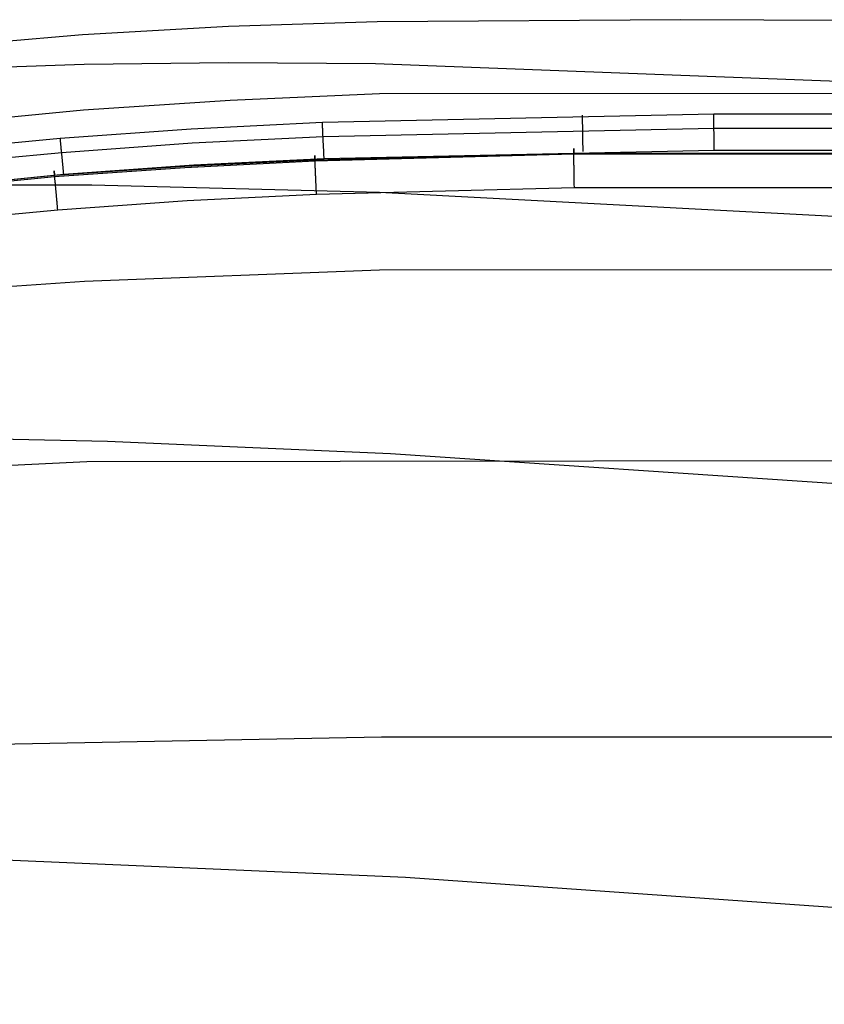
# Model space of a CAD drawing. Extents: x -353 to 1161, y -766 to 145.
# Tile 38 of 74: x -157 to -63, y 30 to 145. Entities that reach past the tile are written whole.
import ezdxf

# ---------------------------------------------------------------- set-up
doc = ezdxf.new("R2010")
doc.units = 0
doc.layers.add('DEFAULT', color=7, linetype='CONTINUOUS')

msp = doc.modelspace()

# ---------------------------------------------------------------- linework, layer by layer
at = {"layer": 'DEFAULT'}
for p, q in [((-132.72, 144.48, 189.63), (-115.35, 145.04, 189.43)), ((-115.35, 145.04, 189.43), (-79.88, 145.26, 189.05)), ((-79.88, 145.26, 189.05), (535.4, 142.96, 186.3)), ((-149.78, 143.53, 189.83), (-132.72, 144.48, 189.63)), ((-166.43, 142.09, 190.03), (-149.78, 143.53, 189.83)), ((-166.01, 139.49, 240.87), (-149.59, 140.06, 240.37)), ((-149.59, 140.06, 240.37), (-132.75, 140.26, 239.86)), ((-132.75, 140.26, 239.86), (-115.55, 140.14, 239.34)), ((-115.55, 140.14, 239.34), (167.75, 129.2, 234.33)), ((-115.09, 136.63, 91.41), (826.65, 137.44, 91.41)), ((-149.67, 134.71, 91.41), (-132.55, 135.86, 91.41)), ((-132.55, 135.86, 91.41), (-115.09, 136.63, 91.41)), ((-166.4, 133.1, 91.41), (-149.67, 134.71, 91.41)), ((-121.76, 133.28, 79.86), (-76.01, 134.25, 79.84)), ((-91.36, 134.03, 79.66), (-91.36, 134.09, 79.84)), ((-91.36, 133.96, 79.47), (-91.36, 134.03, 79.66)), ((-91.36, 133.89, 79.28), (-91.36, 133.96, 79.47)), ((-91.36, 133.81, 79.09), (-91.36, 133.89, 79.28)), ((-91.36, 133.73, 78.91), (-91.36, 133.81, 79.09)), ((-91.36, 133.63, 78.73), (-91.36, 133.73, 78.91)), ((-91.35, 133.54, 78.55), (-91.36, 133.63, 78.73)), ((-91.35, 133.43, 78.38), (-91.35, 133.54, 78.55)), ((-76.01, 134.25, 79.84), (874.84, 134.09, 79.84)), ((-76.01, 134.19, 79.65), (-76.01, 134.25, 79.84)), ((-76.01, 134.12, 79.46), (-76.01, 134.19, 79.65)), ((-76.01, 134.05, 79.28), (-76.01, 134.12, 79.46)), ((-76.01, 133.97, 79.09), (-76.01, 134.05, 79.28)), ((-76.01, 133.89, 78.91), (-76.01, 133.97, 79.09)), ((-76.01, 133.8, 78.73), (-76.01, 133.89, 78.91)), ((-76.01, 133.7, 78.55), (-76.01, 133.8, 78.73)), ((-76.01, 133.59, 78.38), (-76.01, 133.7, 78.55)), ((-76.01, 133.54, 78.29), (-76.01, 133.59, 78.38)), ((-76, 133.49, 78.21), (-76.01, 133.54, 78.29)), ((-152.39, 131.42, 79.88), (-137.08, 132.51, 79.87)), ((-137.08, 132.51, 79.87), (-121.76, 133.28, 79.86)), ((-121.76, 133.22, 79.67), (-121.76, 133.28, 79.86)), ((-121.75, 133.15, 79.48), (-121.76, 133.22, 79.67)), ((-121.75, 133.08, 79.29), (-121.75, 133.15, 79.48)), ((-121.75, 133, 79.1), (-121.75, 133.08, 79.29)), ((-121.74, 132.92, 78.92), (-121.75, 133, 79.1)), ((-121.74, 132.82, 78.74), (-121.74, 132.92, 78.92)), ((-121.73, 132.73, 78.56), (-121.74, 132.82, 78.74)), ((-121.73, 132.62, 78.39), (-121.73, 132.73, 78.56)), ((-121.73, 132.57, 78.3), (-121.73, 132.62, 78.39)), ((-121.72, 132.52, 78.22), (-121.73, 132.57, 78.3)), ((-121.72, 132.46, 78.13), (-121.72, 132.52, 78.22)), ((-121.72, 132.4, 78.05), (-121.72, 132.46, 78.13)), ((-121.72, 132.34, 77.97), (-121.72, 132.4, 78.05)), ((-121.71, 132.28, 77.89), (-121.72, 132.34, 77.97)), ((-121.68, 131.61, 77.18), (-76, 132.58, 77.17)), ((-91.35, 133.38, 78.29), (-91.35, 133.43, 78.38)), ((-91.35, 133.32, 78.21), (-91.35, 133.38, 78.29)), ((-91.35, 133.27, 78.13), (-91.35, 133.32, 78.21)), ((-91.35, 133.21, 78.05), (-91.35, 133.27, 78.13)), ((-91.35, 133.15, 77.96), (-91.35, 133.21, 78.05)), ((-91.35, 133.09, 77.89), (-91.35, 133.15, 77.96)), ((-91.35, 133.03, 77.81), (-91.35, 133.09, 77.89)), ((-91.34, 132.97, 77.73), (-91.35, 133.03, 77.81)), ((-91.34, 132.9, 77.66), (-91.34, 132.97, 77.73)), ((-91.34, 132.84, 77.58), (-91.34, 132.9, 77.66)), ((-91.34, 132.77, 77.51), (-91.34, 132.84, 77.58)), ((-91.34, 132.7, 77.44), (-91.34, 132.77, 77.51)), ((-91.34, 132.63, 77.37), (-91.34, 132.7, 77.44)), ((-91.34, 132.56, 77.3), (-91.34, 132.63, 77.37)), ((-91.34, 132.49, 77.24), (-91.34, 132.56, 77.3)), ((-91.34, 132.42, 77.17), (-91.34, 132.49, 77.24)), ((-91.33, 132.35, 77.11), (-91.34, 132.42, 77.17)), ((-91.33, 132.27, 77.05), (-91.33, 132.35, 77.11)), ((-76, 133.43, 78.13), (-76, 133.49, 78.21)), ((-76, 133.37, 78.04), (-76, 133.43, 78.13)), ((-76, 133.31, 77.96), (-76, 133.37, 78.04)), ((-76, 133.25, 77.88), (-76, 133.31, 77.96)), ((-76, 133.19, 77.81), (-76, 133.25, 77.88)), ((-76, 133.13, 77.73), (-76, 133.19, 77.81)), ((-76, 133.06, 77.65), (-76, 133.13, 77.73)), ((-76, 133, 77.58), (-76, 133.06, 77.65)), ((-76, 132.93, 77.51), (-76, 133, 77.58)), ((-76, 132.86, 77.44), (-76, 132.93, 77.51)), ((-76, 132.79, 77.37), (-76, 132.86, 77.44)), ((-76, 132.72, 77.3), (-76, 132.79, 77.37)), ((-76, 132.65, 77.24), (-76, 132.72, 77.3)), ((-76, 132.58, 77.17), (-76, 132.65, 77.24)), ((-76, 132.58, 77.17), (874.81, 132.42, 77.17)), ((-76, 132.51, 77.11), (-76, 132.58, 77.17)), ((-76, 132.43, 77.05), (-76, 132.51, 77.11)), ((-76, 132.36, 76.99), (-76, 132.43, 77.05)), ((-76, 132.28, 76.94), (-76, 132.36, 76.99)), ((-167.53, 129.93, 79.9), (-152.39, 131.42, 79.88)), ((-152.39, 131.36, 79.69), (-152.39, 131.42, 79.88)), ((-152.38, 131.29, 79.5), (-152.39, 131.36, 79.69)), ((-152.37, 131.22, 79.31), (-152.38, 131.29, 79.5)), ((-152.36, 131.14, 79.12), (-152.37, 131.22, 79.31)), ((-136.96, 130.85, 77.18), (-121.68, 131.61, 77.18)), ((-121.71, 132.22, 77.81), (-121.71, 132.28, 77.89)), ((-121.71, 132.16, 77.74), (-121.71, 132.22, 77.81)), ((-121.71, 132.09, 77.66), (-121.71, 132.16, 77.74)), ((-121.7, 132.03, 77.59), (-121.71, 132.09, 77.66)), ((-121.7, 131.96, 77.51), (-121.7, 132.03, 77.59)), ((-121.7, 131.89, 77.44), (-121.7, 131.96, 77.51)), ((-121.69, 131.82, 77.37), (-121.7, 131.89, 77.44)), ((-121.69, 131.75, 77.31), (-121.69, 131.82, 77.37)), ((-121.69, 131.68, 77.24), (-121.69, 131.75, 77.31)), ((-121.68, 131.61, 77.18), (-121.69, 131.68, 77.24)), ((-121.68, 131.54, 77.11), (-121.68, 131.61, 77.18)), ((-121.68, 131.46, 77.05), (-121.68, 131.54, 77.11)), ((-121.67, 131.39, 77), (-121.68, 131.46, 77.05)), ((-121.67, 131.31, 76.94), (-121.67, 131.39, 77)), ((-121.67, 131.24, 76.88), (-121.67, 131.31, 76.94)), ((-121.66, 131.16, 76.83), (-121.67, 131.24, 76.88)), ((-91.33, 132.2, 76.99), (-91.33, 132.27, 77.05)), ((-91.33, 132.12, 76.94), (-91.33, 132.2, 76.99)), ((-91.33, 132.05, 76.88), (-91.33, 132.12, 76.94)), ((-91.33, 131.97, 76.83), (-91.33, 132.05, 76.88)), ((-91.33, 131.89, 76.78), (-91.33, 131.97, 76.83)), ((-91.33, 131.81, 76.73), (-91.33, 131.89, 76.78)), ((-91.32, 131.73, 76.68), (-91.33, 131.81, 76.73)), ((-91.32, 131.65, 76.64), (-91.32, 131.73, 76.68)), ((-91.32, 131.57, 76.59), (-91.32, 131.65, 76.64)), ((-91.32, 131.49, 76.55), (-91.32, 131.57, 76.59)), ((-91.32, 131.41, 76.52), (-91.32, 131.49, 76.55)), ((-91.32, 131.33, 76.48), (-91.32, 131.41, 76.52)), ((-91.32, 131.25, 76.44), (-91.32, 131.33, 76.48)), ((-91.31, 131.17, 76.41), (-91.32, 131.25, 76.44)), ((-76, 132.21, 76.88), (-76, 132.28, 76.94)), ((-75.99, 132.13, 76.83), (-76, 132.21, 76.88)), ((-75.99, 132.05, 76.78), (-75.99, 132.13, 76.83)), ((-75.99, 131.97, 76.73), (-75.99, 132.05, 76.78)), ((-75.99, 131.9, 76.68), (-75.99, 131.97, 76.73)), ((-75.99, 131.82, 76.64), (-75.99, 131.9, 76.68)), ((-75.99, 131.74, 76.59), (-75.99, 131.82, 76.64)), ((-75.99, 131.65, 76.55), (-75.99, 131.74, 76.59)), ((-75.99, 131.57, 76.52), (-75.99, 131.65, 76.55)), ((-75.99, 131.49, 76.48), (-75.99, 131.57, 76.52)), ((-75.99, 131.41, 76.44), (-75.99, 131.49, 76.48)), ((-75.99, 131.33, 76.41), (-75.99, 131.41, 76.44)), ((-75.99, 131.25, 76.38), (-75.99, 131.33, 76.41)), ((-75.99, 131.16, 76.35), (-75.99, 131.25, 76.38)), ((-152.36, 131.06, 78.94), (-152.36, 131.14, 79.12)), ((-152.35, 130.96, 78.76), (-152.36, 131.06, 78.94)), ((-152.34, 130.87, 78.58), (-152.35, 130.96, 78.76)), ((-152.33, 130.77, 78.4), (-152.34, 130.87, 78.58)), ((-152.32, 130.71, 78.32), (-152.33, 130.77, 78.4)), ((-152.32, 130.66, 78.23), (-152.32, 130.71, 78.32)), ((-152.31, 130.6, 78.15), (-152.32, 130.66, 78.23)), ((-152.31, 130.54, 78.07), (-152.31, 130.6, 78.15)), ((-152.3, 130.48, 77.98), (-152.31, 130.54, 78.07)), ((-152.3, 130.42, 77.9), (-152.3, 130.48, 77.98)), ((-152.29, 130.36, 77.83), (-152.3, 130.42, 77.9)), ((-152.28, 130.3, 77.75), (-152.29, 130.36, 77.83)), ((-152.28, 130.24, 77.67), (-152.28, 130.3, 77.75)), ((-152.27, 130.17, 77.6), (-152.28, 130.24, 77.67)), ((-152.27, 130.1, 77.52), (-152.27, 130.17, 77.6)), ((-152.26, 130.04, 77.45), (-152.27, 130.1, 77.52)), ((-152.25, 129.97, 77.38), (-152.26, 130.04, 77.45)), ((-152.23, 129.75, 77.18), (-136.96, 130.85, 77.18)), ((-121.66, 131.08, 76.78), (-121.66, 131.16, 76.83)), ((-121.65, 131, 76.73), (-121.66, 131.08, 76.78)), ((-121.65, 130.93, 76.68), (-121.65, 131, 76.73)), ((-121.65, 130.85, 76.64), (-121.65, 130.93, 76.68)), ((-121.64, 130.77, 76.6), (-121.65, 130.85, 76.64)), ((-121.64, 130.68, 76.56), (-121.64, 130.77, 76.6)), ((-121.64, 130.6, 76.52), (-121.64, 130.68, 76.56)), ((-121.63, 130.52, 76.48), (-121.64, 130.6, 76.52)), ((-121.63, 130.44, 76.45), (-121.63, 130.52, 76.48)), ((-121.62, 130.36, 76.41), (-121.63, 130.44, 76.45)), ((-121.62, 130.28, 76.38), (-121.62, 130.36, 76.41)), ((-121.62, 130.19, 76.35), (-121.62, 130.28, 76.38)), ((-121.61, 130.11, 76.33), (-121.62, 130.19, 76.35)), ((-121.61, 130.03, 76.3), (-121.61, 130.11, 76.33)), ((-92.39, 130.18, 70.87), (-92.39, 130.2, 70.67)), ((-92.39, 130.2, 70.67), (-92.39, 130.2, 70.48)), ((-92.39, 130.2, 70.48), (-92.39, 130.2, 70.29)), ((-92.39, 130.2, 70.29), (-92.39, 130.2, 70.1)), ((-92.39, 130.2, 70.1), (-92.39, 130.19, 69.91)), ((-92.39, 130.19, 69.91), (-92.39, 130.17, 69.73)), ((-92.39, 130.17, 71.06), (-92.39, 130.18, 70.87)), ((-92.39, 130.15, 71.26), (-92.39, 130.17, 71.06)), ((-92.39, 130.17, 69.73), (-92.39, 130.15, 69.55)), ((-92.39, 130.12, 71.45), (-92.39, 130.15, 71.26)), ((-92.39, 130.15, 69.55), (-92.39, 130.13, 69.37)), ((-92.39, 130.13, 69.37), (-92.39, 130.1, 69.19)), ((-92.39, 130.09, 71.65), (-92.39, 130.12, 71.45)), ((-92.39, 130.1, 69.19), (-92.39, 130.07, 69.02)), ((-92.39, 130.05, 71.84), (-92.39, 130.09, 71.65)), ((-92.39, 130.07, 69.02), (-92.39, 130.04, 68.85)), ((-92.38, 130.01, 72.04), (-92.39, 130.05, 71.84)), ((-92.39, 130.04, 68.85), (-92.38, 130, 68.68)), ((-91.31, 131.09, 76.38), (-91.31, 131.17, 76.41)), ((-91.31, 131, 76.35), (-91.31, 131.09, 76.38)), ((-91.31, 130.92, 76.33), (-91.31, 131, 76.35)), ((-91.31, 130.84, 76.3), (-91.31, 130.92, 76.33)), ((-91.31, 130.76, 76.28), (-91.31, 130.84, 76.3)), ((-91.31, 130.67, 76.26), (-91.31, 130.76, 76.28)), ((-91.31, 130.59, 76.24), (-91.31, 130.67, 76.26)), ((-91.3, 130.51, 76.23), (-91.31, 130.59, 76.24)), ((-91.3, 130.42, 76.21), (-91.3, 130.51, 76.23)), ((-91.3, 130.34, 76.2), (-91.3, 130.42, 76.21)), ((-91.3, 130.26, 76.19), (-91.3, 130.34, 76.2)), ((-91.3, 130.18, 76.18), (-91.3, 130.26, 76.19)), ((-91.3, 130.1, 76.17), (-91.3, 130.18, 76.18)), ((-91.3, 130.02, 76.17), (-91.3, 130.1, 76.17)), ((-75.99, 131.08, 76.33), (-75.99, 131.16, 76.35)), ((-75.99, 131, 76.3), (-75.99, 131.08, 76.33)), ((-75.99, 130.92, 76.28), (-75.99, 131, 76.3)), ((-75.98, 130.83, 76.26), (-75.99, 130.92, 76.28)), ((-75.98, 130.75, 76.24), (-75.98, 130.83, 76.26)), ((-75.98, 130.67, 76.23), (-75.98, 130.75, 76.24)), ((-75.98, 130.59, 76.21), (-75.98, 130.67, 76.23)), ((-75.98, 130.5, 76.2), (-75.98, 130.59, 76.21)), ((-75.98, 130.42, 76.19), (-75.98, 130.5, 76.2)), ((-75.98, 130.34, 76.18), (-75.98, 130.42, 76.19)), ((-75.98, 130.26, 76.17), (-75.98, 130.34, 76.18)), ((-75.98, 130.18, 76.17), (-75.98, 130.26, 76.17)), ((-75.98, 130.1, 76.17), (-75.98, 130.18, 76.17)), ((-75.98, 130.02, 76.17), (-75.98, 130.1, 76.17)), ((-167.32, 128.28, 77.19), (-152.23, 129.75, 77.18)), ((-152.25, 129.9, 77.32), (-152.25, 129.97, 77.38)), ((-152.24, 129.83, 77.25), (-152.25, 129.9, 77.32)), ((-152.23, 129.75, 77.18), (-152.24, 129.83, 77.25)), ((-152.23, 129.68, 77.12), (-152.23, 129.75, 77.18)), ((-152.22, 129.61, 77.06), (-152.23, 129.68, 77.12)), ((-152.21, 129.53, 77), (-152.22, 129.61, 77.06)), ((-152.2, 129.46, 76.94), (-152.21, 129.53, 77)), ((-152.2, 129.38, 76.89), (-152.2, 129.46, 76.94)), ((-152.19, 129.3, 76.84), (-152.2, 129.38, 76.89)), ((-152.18, 129.23, 76.78), (-152.19, 129.3, 76.84)), ((-152.18, 129.15, 76.74), (-152.18, 129.23, 76.78)), ((-152.17, 129.07, 76.69), (-152.18, 129.15, 76.74)), ((-152.16, 128.99, 76.64), (-152.17, 129.07, 76.69)), ((-152.15, 128.91, 76.6), (-152.16, 128.99, 76.64)), ((-152.14, 128.83, 76.56), (-152.15, 128.91, 76.6)), ((-136.79, 128.28, 76.17), (-121.56, 129.05, 76.17)), ((-122.65, 129.39, 70.69), (-122.65, 129.4, 70.5)), ((-122.65, 129.4, 70.5), (-122.65, 129.4, 70.31)), ((-122.65, 129.4, 70.31), (-122.65, 129.39, 70.12)), ((-122.65, 129.38, 70.89), (-122.65, 129.39, 70.69)), ((-122.65, 129.39, 70.12), (-122.65, 129.39, 69.94)), ((-122.65, 129.39, 69.94), (-122.65, 129.37, 69.75)), ((-122.65, 129.37, 71.08), (-122.65, 129.38, 70.89)), ((-122.65, 129.34, 71.28), (-122.65, 129.37, 71.08)), ((-122.65, 129.37, 69.75), (-122.65, 129.36, 69.57)), ((-122.65, 129.36, 69.57), (-122.65, 129.33, 69.39)), ((-122.65, 129.32, 71.47), (-122.65, 129.34, 71.28)), ((-122.65, 129.33, 69.39), (-122.65, 129.31, 69.22)), ((-122.65, 129.28, 71.67), (-122.65, 129.32, 71.47)), ((-122.65, 129.31, 69.22), (-122.65, 129.28, 69.04)), ((-122.65, 129.25, 71.86), (-122.65, 129.28, 71.67)), ((-122.65, 129.28, 69.04), (-122.65, 129.24, 68.87)), ((-122.65, 129.2, 72.06), (-122.65, 129.25, 71.86)), ((-122.65, 129.24, 68.87), (-122.65, 129.21, 68.71)), ((-122.65, 129.21, 68.71), (-122.64, 129.17, 68.55)), ((-122.64, 129.16, 72.25), (-122.65, 129.2, 72.06)), ((-122.64, 129.17, 68.55), (-122.64, 129.12, 68.39)), ((-122.64, 129.1, 72.44), (-122.64, 129.16, 72.25)), ((-122.64, 129.12, 68.39), (-122.64, 129.08, 68.23)), ((-122.64, 129.04, 72.63), (-122.64, 129.1, 72.44)), ((-122.64, 129.08, 68.23), (-122.64, 129.03, 68.08)), ((-122.63, 128.98, 72.81), (-122.64, 129.04, 72.63)), ((-122.64, 129.03, 68.08), (-122.63, 128.98, 67.94)), ((-122.63, 128.87, 67.65), (-92.38, 129.66, 67.63)), ((-122.63, 128.91, 73), (-122.63, 128.98, 72.81)), ((-122.63, 128.98, 67.94), (-122.63, 128.92, 67.79)), ((-122.63, 128.92, 67.79), (-122.63, 128.87, 67.65)), ((-122.63, 128.83, 73.18), (-122.63, 128.91, 73)), ((-122.62, 128.75, 73.36), (-92.38, 129.56, 73.34)), ((-121.61, 129.95, 76.28), (-121.61, 130.03, 76.3)), ((-121.6, 129.86, 76.26), (-121.61, 129.95, 76.28)), ((-121.6, 129.78, 76.24), (-121.6, 129.86, 76.26)), ((-121.59, 129.7, 76.23), (-121.6, 129.78, 76.24)), ((-121.59, 129.62, 76.21), (-121.59, 129.7, 76.23)), ((-121.59, 129.53, 76.2), (-121.59, 129.62, 76.21)), ((-121.58, 129.45, 76.19), (-121.59, 129.53, 76.2)), ((-121.58, 129.37, 76.18), (-121.58, 129.45, 76.19)), ((-121.58, 129.29, 76.17), (-121.58, 129.37, 76.18)), ((-121.57, 129.21, 76.17), (-121.58, 129.29, 76.17)), ((-121.57, 129.13, 76.17), (-121.57, 129.21, 76.17)), ((-121.56, 129.05, 76.17), (-121.57, 129.13, 76.17)), ((-121.56, 129.05, 76.17), (-75.98, 130.02, 76.17)), ((-92.38, 129.96, 72.23), (-92.38, 130.01, 72.04)), ((-92.38, 130, 68.68), (-92.38, 129.96, 68.52)), ((-92.38, 129.91, 72.42), (-92.38, 129.96, 72.23)), ((-92.38, 129.96, 68.52), (-92.38, 129.92, 68.36)), ((-92.38, 129.92, 68.36), (-92.38, 129.87, 68.21)), ((-92.38, 129.85, 72.61), (-92.38, 129.91, 72.42)), ((-92.38, 129.87, 68.21), (-92.38, 129.82, 68.06)), ((-92.38, 129.78, 72.8), (-92.38, 129.85, 72.61)), ((-92.38, 129.82, 68.06), (-92.38, 129.77, 67.91)), ((-92.38, 129.71, 72.98), (-92.38, 129.78, 72.8)), ((-92.38, 129.77, 67.91), (-92.38, 129.71, 67.77)), ((-92.38, 129.64, 73.17), (-92.38, 129.71, 72.98)), ((-92.38, 129.71, 67.77), (-92.38, 129.66, 67.63)), ((-92.38, 129.66, 67.63), (875.86, 129.65, 67.63)), ((-92.38, 129.56, 73.34), (-92.38, 129.64, 73.17)), ((-92.38, 129.56, 73.34), (875.86, 129.56, 73.34)), ((-92.38, 129.47, 73.52), (-92.38, 129.56, 73.34)), ((-92.37, 129.38, 73.69), (-92.38, 129.47, 73.52)), ((-92.37, 129.29, 73.86), (-92.37, 129.38, 73.69)), ((-92.37, 129.19, 74.02), (-92.37, 129.29, 73.86)), ((-92.37, 129.09, 74.17), (-92.37, 129.19, 74.02)), ((-92.37, 128.98, 74.32), (-92.37, 129.09, 74.17)), ((-92.37, 128.87, 74.47), (-92.37, 128.98, 74.32)), ((-91.29, 129.94, 76.17), (-91.3, 130.02, 76.17)), ((-91.29, 129.86, 76.17), (-91.29, 129.94, 76.17)), ((-75.98, 130.02, 76.17), (874.77, 129.85, 76.17)), ((-153.06, 127.07, 67.71), (-137.84, 128.12, 67.68)), ((-153.05, 126.92, 73.38), (-137.84, 128, 73.37)), ((-152.14, 128.75, 76.52), (-152.14, 128.83, 76.56)), ((-152.13, 128.66, 76.48), (-152.14, 128.75, 76.52)), ((-152.12, 128.58, 76.45), (-152.13, 128.66, 76.48)), ((-152.11, 128.5, 76.41), (-152.12, 128.58, 76.45)), ((-152.11, 128.42, 76.38), (-152.11, 128.5, 76.41)), ((-152.1, 128.34, 76.36), (-152.11, 128.42, 76.38)), ((-152.09, 128.25, 76.33), (-152.1, 128.34, 76.36)), ((-152.08, 128.17, 76.3), (-152.09, 128.25, 76.33)), ((-152.07, 128.09, 76.28), (-152.08, 128.17, 76.3)), ((-152.07, 128, 76.26), (-152.07, 128.09, 76.28)), ((-152.06, 127.92, 76.24), (-152.07, 128, 76.26)), ((-152.05, 127.84, 76.23), (-152.06, 127.92, 76.24)), ((-152.04, 127.76, 76.21), (-152.05, 127.84, 76.23)), ((-152.03, 127.67, 76.2), (-152.04, 127.76, 76.21)), ((-151.99, 127.19, 76.17), (-136.79, 128.28, 76.17)), ((-137.84, 128.12, 67.68), (-122.63, 128.87, 67.65)), ((-137.84, 128, 73.37), (-122.62, 128.75, 73.36)), ((-122.62, 128.75, 73.36), (-122.63, 128.83, 73.18)), ((-122.62, 128.67, 73.53), (-122.62, 128.75, 73.36)), ((-122.62, 128.58, 73.7), (-122.62, 128.67, 73.53)), ((-122.61, 128.48, 73.86), (-122.62, 128.58, 73.7)), ((-122.61, 128.38, 74.03), (-122.61, 128.48, 73.86)), ((-122.6, 128.28, 74.18), (-122.61, 128.38, 74.03)), ((-122.6, 128.17, 74.33), (-122.6, 128.28, 74.18)), ((-122.59, 128.06, 74.48), (-122.6, 128.17, 74.33)), ((-122.59, 127.95, 74.62), (-122.59, 128.06, 74.48)), ((-122.58, 127.83, 74.75), (-122.59, 127.95, 74.62)), ((-122.58, 127.71, 74.88), (-122.58, 127.83, 74.75)), ((-92.36, 128.75, 74.61), (-92.37, 128.87, 74.47)), ((-92.36, 128.64, 74.74), (-92.36, 128.75, 74.61)), ((-92.36, 128.58, 74.81), (-92.36, 128.64, 74.74)), ((-92.36, 128.52, 74.87), (-92.36, 128.58, 74.81)), ((-92.36, 128.46, 74.93), (-92.36, 128.52, 74.87)), ((-92.36, 128.39, 75), (-92.36, 128.46, 74.93)), ((-92.36, 128.33, 75.05), (-92.36, 128.39, 75)), ((-92.36, 128.27, 75.11), (-92.36, 128.33, 75.05)), ((-92.35, 128.21, 75.17), (-92.36, 128.27, 75.11)), ((-92.35, 128.14, 75.22), (-92.35, 128.21, 75.17)), ((-92.35, 128.08, 75.27), (-92.35, 128.14, 75.22)), ((-92.35, 128.01, 75.32), (-92.35, 128.08, 75.27)), ((-92.35, 127.95, 75.37), (-92.35, 128.01, 75.32)), ((-92.35, 127.88, 75.42), (-92.35, 127.95, 75.37)), ((-92.35, 127.82, 75.47), (-92.35, 127.88, 75.42)), ((-92.35, 127.75, 75.51), (-92.35, 127.82, 75.47)), ((-92.35, 127.68, 75.56), (-92.35, 127.75, 75.51)), ((-167.83, 125.68, 67.76), (-153.06, 127.07, 67.71)), ((-167.8, 125.5, 73.41), (-153.05, 126.92, 73.38)), ((-166.99, 125.71, 76.17), (-151.99, 127.19, 76.17)), ((-153.11, 127.57, 70.74), (-153.11, 127.58, 70.55)), ((-153.11, 127.58, 70.55), (-153.11, 127.58, 70.36)), ((-153.11, 127.58, 70.36), (-153.11, 127.58, 70.18)), ((-153.11, 127.58, 70.18), (-153.11, 127.57, 69.99)), ((-153.11, 127.56, 70.94), (-153.11, 127.57, 70.74)), ((-153.11, 127.57, 69.99), (-153.11, 127.56, 69.81)), ((-153.1, 127.54, 71.13), (-153.11, 127.56, 70.94)), ((-153.11, 127.56, 69.81), (-153.1, 127.54, 69.63)), ((-153.1, 127.52, 71.32), (-153.1, 127.54, 71.13)), ((-153.1, 127.54, 69.63), (-153.1, 127.52, 69.45)), ((-153.1, 127.49, 71.52), (-153.1, 127.52, 71.32)), ((-153.1, 127.52, 69.45), (-153.1, 127.5, 69.27)), ((-153.1, 127.5, 69.27), (-153.1, 127.47, 69.1)), ((-153.1, 127.46, 71.71), (-153.1, 127.49, 71.52)), ((-153.1, 127.47, 69.1), (-153.09, 127.44, 68.93)), ((-153.09, 127.42, 71.9), (-153.1, 127.46, 71.71)), ((-153.09, 127.44, 68.93), (-153.09, 127.4, 68.77)), ((-153.09, 127.37, 72.09), (-153.09, 127.42, 71.9)), ((-153.09, 127.4, 68.77), (-153.09, 127.36, 68.6)), ((-153.08, 127.32, 72.29), (-153.09, 127.37, 72.09)), ((-153.09, 127.36, 68.6), (-153.08, 127.32, 68.45)), ((-153.08, 127.27, 72.47), (-153.08, 127.32, 72.29)), ((-153.08, 127.32, 68.45), (-153.08, 127.27, 68.29)), ((-153.07, 127.21, 72.66), (-153.08, 127.27, 72.47)), ((-153.08, 127.27, 68.29), (-153.07, 127.23, 68.14)), ((-153.07, 127.23, 68.14), (-153.07, 127.18, 67.99)), ((-153.07, 127.14, 72.85), (-153.07, 127.21, 72.66)), ((-153.07, 127.18, 67.99), (-153.06, 127.12, 67.85)), ((-153.06, 127.07, 73.03), (-153.07, 127.14, 72.85)), ((-153.06, 127.12, 67.85), (-153.06, 127.07, 67.71)), ((-153.05, 127, 73.21), (-153.06, 127.07, 73.03)), ((-153.05, 126.92, 73.38), (-153.05, 127, 73.21)), ((-153.04, 126.83, 73.56), (-153.05, 126.92, 73.38)), ((-153.03, 126.74, 73.72), (-153.04, 126.83, 73.56)), ((-153.02, 126.65, 73.89), (-153.03, 126.74, 73.72)), ((-153.01, 126.55, 74.05), (-153.02, 126.65, 73.89)), ((-152.03, 127.59, 76.19), (-152.03, 127.67, 76.2)), ((-152.02, 127.51, 76.18), (-152.03, 127.59, 76.19)), ((-152.01, 127.43, 76.17), (-152.02, 127.51, 76.18)), ((-152, 127.35, 76.17), (-152.01, 127.43, 76.17)), ((-152, 127.27, 76.17), (-152, 127.35, 76.17)), ((-151.99, 127.19, 76.17), (-152, 127.27, 76.17)), ((-122.57, 127.65, 74.94), (-122.58, 127.71, 74.88)), ((-122.57, 127.59, 75), (-122.57, 127.65, 74.94)), ((-122.57, 127.53, 75.06), (-122.57, 127.59, 75)), ((-122.57, 127.46, 75.12), (-122.57, 127.53, 75.06)), ((-122.56, 127.4, 75.17), (-122.57, 127.46, 75.12)), ((-122.56, 127.34, 75.23), (-122.56, 127.4, 75.17)), ((-122.56, 127.27, 75.28), (-122.56, 127.34, 75.23)), ((-122.55, 127.21, 75.33), (-122.56, 127.27, 75.28)), ((-122.55, 127.14, 75.38), (-122.55, 127.21, 75.33)), ((-122.55, 127.08, 75.43), (-122.55, 127.14, 75.38)), ((-122.55, 127.01, 75.47), (-122.55, 127.08, 75.43)), ((-122.54, 126.95, 75.52), (-122.55, 127.01, 75.47)), ((-122.54, 126.88, 75.56), (-122.54, 126.95, 75.52)), ((-122.54, 126.81, 75.6), (-122.54, 126.88, 75.56)), ((-122.53, 126.75, 75.64), (-122.54, 126.81, 75.6)), ((-122.53, 126.68, 75.68), (-122.53, 126.75, 75.64)), ((-122.53, 126.61, 75.71), (-122.53, 126.68, 75.68)), ((-122.52, 126.55, 75.75), (-122.53, 126.61, 75.71)), ((-92.34, 127.62, 75.6), (-92.35, 127.68, 75.56)), ((-92.34, 127.55, 75.64), (-92.34, 127.62, 75.6)), ((-92.34, 127.48, 75.68), (-92.34, 127.55, 75.64)), ((-92.34, 127.42, 75.71), (-92.34, 127.48, 75.68)), ((-92.34, 127.35, 75.75), (-92.34, 127.42, 75.71)), ((-92.34, 127.28, 75.78), (-92.34, 127.35, 75.75)), ((-92.34, 127.21, 75.81), (-92.34, 127.28, 75.78)), ((-92.34, 127.15, 75.84), (-92.34, 127.21, 75.81)), ((-92.34, 127.08, 75.87), (-92.34, 127.15, 75.84)), ((-92.33, 127.01, 75.9), (-92.34, 127.08, 75.87)), ((-92.33, 126.95, 75.93), (-92.33, 127.01, 75.9)), ((-92.33, 126.88, 75.95), (-92.33, 126.95, 75.93)), ((-92.33, 126.81, 75.97), (-92.33, 126.88, 75.95)), ((-92.33, 126.74, 76), (-92.33, 126.81, 75.97)), ((-92.33, 126.68, 76.02), (-92.33, 126.74, 76)), ((-92.33, 126.61, 76.04), (-92.33, 126.68, 76.02)), ((-92.33, 126.54, 76.05), (-92.33, 126.61, 76.04)), ((-164.86, 125.98, 263.4), (-148.71, 125.94, 262.9)), ((-153, 126.45, 74.2), (-153.01, 126.55, 74.05)), ((-152.99, 126.34, 74.35), (-153, 126.45, 74.2)), ((-152.98, 126.23, 74.49), (-152.99, 126.34, 74.35)), ((-152.97, 126.12, 74.63), (-152.98, 126.23, 74.49)), ((-152.96, 126, 74.76), (-152.97, 126.12, 74.63)), ((-152.95, 125.88, 74.89), (-152.96, 126, 74.76)), ((-152.94, 125.82, 74.95), (-152.95, 125.88, 74.89)), ((-152.94, 125.76, 75.01), (-152.94, 125.82, 74.95)), ((-152.93, 125.7, 75.07), (-152.94, 125.76, 75.01)), ((-152.93, 125.64, 75.13), (-152.93, 125.7, 75.07)), ((-152.92, 125.58, 75.18), (-152.93, 125.64, 75.13)), ((-152.92, 125.51, 75.23), (-152.92, 125.58, 75.18)), ((-152.91, 125.45, 75.29), (-152.92, 125.51, 75.23)), ((-152.9, 125.38, 75.34), (-152.91, 125.45, 75.29)), ((-148.71, 125.94, 262.9), (-115.07, 125.1, 261.84)), ((-122.52, 126.48, 75.78), (-122.52, 126.55, 75.75)), ((-122.52, 126.41, 75.81), (-122.52, 126.48, 75.78)), ((-122.52, 126.35, 75.85), (-122.52, 126.41, 75.81)), ((-122.51, 126.28, 75.87), (-122.52, 126.35, 75.85)), ((-122.51, 126.21, 75.9), (-122.51, 126.28, 75.87)), ((-122.51, 126.14, 75.93), (-122.51, 126.21, 75.9)), ((-122.5, 126.08, 75.95), (-122.51, 126.14, 75.93)), ((-122.5, 126.01, 75.98), (-122.5, 126.08, 75.95)), ((-122.5, 125.94, 76), (-122.5, 126.01, 75.98)), ((-122.49, 125.88, 76.02), (-122.5, 125.94, 76)), ((-122.49, 125.81, 76.04), (-122.49, 125.88, 76.02)), ((-122.49, 125.74, 76.05), (-122.49, 125.81, 76.04)), ((-122.48, 125.68, 76.07), (-122.49, 125.74, 76.05)), ((-122.48, 125.61, 76.08), (-122.48, 125.68, 76.07)), ((-122.48, 125.55, 76.1), (-122.48, 125.61, 76.08)), ((-122.48, 125.48, 76.11), (-122.48, 125.55, 76.1)), ((-122.47, 125.42, 76.12), (-122.48, 125.48, 76.11)), ((-122.45, 124.85, 76.17), (-92.31, 125.65, 76.17)), ((-92.33, 126.48, 76.07), (-92.33, 126.54, 76.05)), ((-92.32, 126.41, 76.08), (-92.33, 126.48, 76.07)), ((-92.32, 126.35, 76.1), (-92.32, 126.41, 76.08)), ((-92.32, 126.28, 76.11), (-92.32, 126.35, 76.1)), ((-92.32, 126.22, 76.12), (-92.32, 126.28, 76.11)), ((-92.32, 126.15, 76.13), (-92.32, 126.22, 76.12)), ((-92.32, 126.09, 76.14), (-92.32, 126.15, 76.13)), ((-92.32, 126.03, 76.15), (-92.32, 126.09, 76.14)), ((-92.32, 125.96, 76.15), (-92.32, 126.03, 76.15)), ((-92.32, 125.9, 76.16), (-92.32, 125.96, 76.15)), ((-92.31, 125.77, 76.16), (-92.32, 125.9, 76.16)), ((-92.31, 125.65, 76.17), (-92.31, 125.77, 76.16)), ((-92.31, 125.65, 76.17), (875.79, 125.65, 76.17)), ((-152.9, 125.32, 75.38), (-152.9, 125.38, 75.34)), ((-152.89, 125.25, 75.43), (-152.9, 125.32, 75.38)), ((-152.89, 125.19, 75.48), (-152.89, 125.25, 75.43)), ((-152.88, 125.12, 75.52), (-152.89, 125.19, 75.48)), ((-152.87, 125.06, 75.56), (-152.88, 125.12, 75.52)), ((-152.87, 124.99, 75.6), (-152.87, 125.06, 75.56)), ((-152.86, 124.93, 75.64), (-152.87, 124.99, 75.6)), ((-152.85, 124.86, 75.68), (-152.86, 124.93, 75.64)), ((-152.85, 124.79, 75.72), (-152.85, 124.86, 75.68)), ((-152.84, 124.73, 75.75), (-152.85, 124.79, 75.72)), ((-152.84, 124.66, 75.79), (-152.84, 124.73, 75.75)), ((-152.83, 124.59, 75.82), (-152.84, 124.66, 75.79)), ((-152.82, 124.53, 75.85), (-152.83, 124.59, 75.82)), ((-152.82, 124.46, 75.88), (-152.82, 124.53, 75.85)), ((-152.81, 124.39, 75.9), (-152.82, 124.46, 75.88)), ((-152.81, 124.33, 75.93), (-152.81, 124.39, 75.9)), ((-152.8, 124.26, 75.95), (-152.81, 124.33, 75.93)), ((-137.58, 124.11, 76.17), (-122.45, 124.85, 76.17)), ((-122.47, 125.35, 76.13), (-122.47, 125.42, 76.12)), ((-122.47, 125.29, 76.14), (-122.47, 125.35, 76.13)), ((-122.46, 125.23, 76.15), (-122.47, 125.29, 76.14)), ((-122.46, 125.16, 76.15), (-122.46, 125.23, 76.15)), ((-122.46, 125.1, 76.16), (-122.46, 125.16, 76.15)), ((-122.45, 124.98, 76.16), (-122.46, 125.1, 76.16)), ((-122.45, 124.85, 76.17), (-122.45, 124.98, 76.16)), ((-115.07, 125.1, 261.84), (166.54, 110.12, 256.08)), ((-152.79, 124.19, 75.98), (-152.8, 124.26, 75.95)), ((-152.79, 124.13, 76), (-152.79, 124.19, 75.98)), ((-152.78, 124.06, 76.02), (-152.79, 124.13, 76)), ((-152.77, 124, 76.04), (-152.78, 124.06, 76.02)), ((-152.77, 123.93, 76.05), (-152.77, 124, 76.04)), ((-152.76, 123.87, 76.07), (-152.77, 123.93, 76.05)), ((-152.76, 123.8, 76.09), (-152.76, 123.87, 76.07)), ((-152.75, 123.74, 76.1), (-152.76, 123.8, 76.09)), ((-152.74, 123.67, 76.11), (-152.75, 123.74, 76.1)), ((-152.74, 123.61, 76.12), (-152.74, 123.67, 76.11)), ((-152.73, 123.54, 76.13), (-152.74, 123.61, 76.12)), ((-152.73, 123.48, 76.14), (-152.73, 123.54, 76.13)), ((-152.72, 123.42, 76.15), (-152.73, 123.48, 76.14)), ((-152.71, 123.35, 76.15), (-152.72, 123.42, 76.15)), ((-152.71, 123.29, 76.16), (-152.71, 123.35, 76.15)), ((-152.7, 123.17, 76.16), (-152.71, 123.29, 76.16)), ((-152.69, 123.05, 76.17), (-152.7, 123.17, 76.16)), ((-152.69, 123.05, 76.17), (-137.58, 124.11, 76.17)), ((-167.33, 121.65, 76.17), (-152.69, 123.05, 76.17)), ((-115.07, 116.02, 45.18), (826.65, 116.59, 45.17)), ((-149.55, 114.68, 45.2), (-115.07, 116.02, 45.18)), ((-166.17, 113.56, 45.21), (-149.55, 114.68, 45.2)), ((-146.87, 95.96, 281.58), (-177.71, 96.63, 282.04)), ((-113.81, 94.53, 280.95), (-146.87, 95.96, 281.58)), ((-149.27, 93.63, 25.92), (826.65, 94.78, 25.82)), ((96.21, 80.3, 277.58), (-113.81, 94.53, 280.95)), ((-181.55, 92.06, 26.06), (-149.27, 93.63, 25.92)), ((-180.4, 60.22, 11.51), (-114.85, 61.43, 11.06)), ((-114.85, 61.43, 11.06), (898.22, 61.42, 11.06)), ((-176.33, 47.84, 294.56), (-112.03, 45.05, 295.66)), ((-112.03, 45.05, 295.66), (98.43, 30.18, 295.26))]:
    msp.add_line(p, q, dxfattribs=at)

doc.saveas('drawing.dxf')
